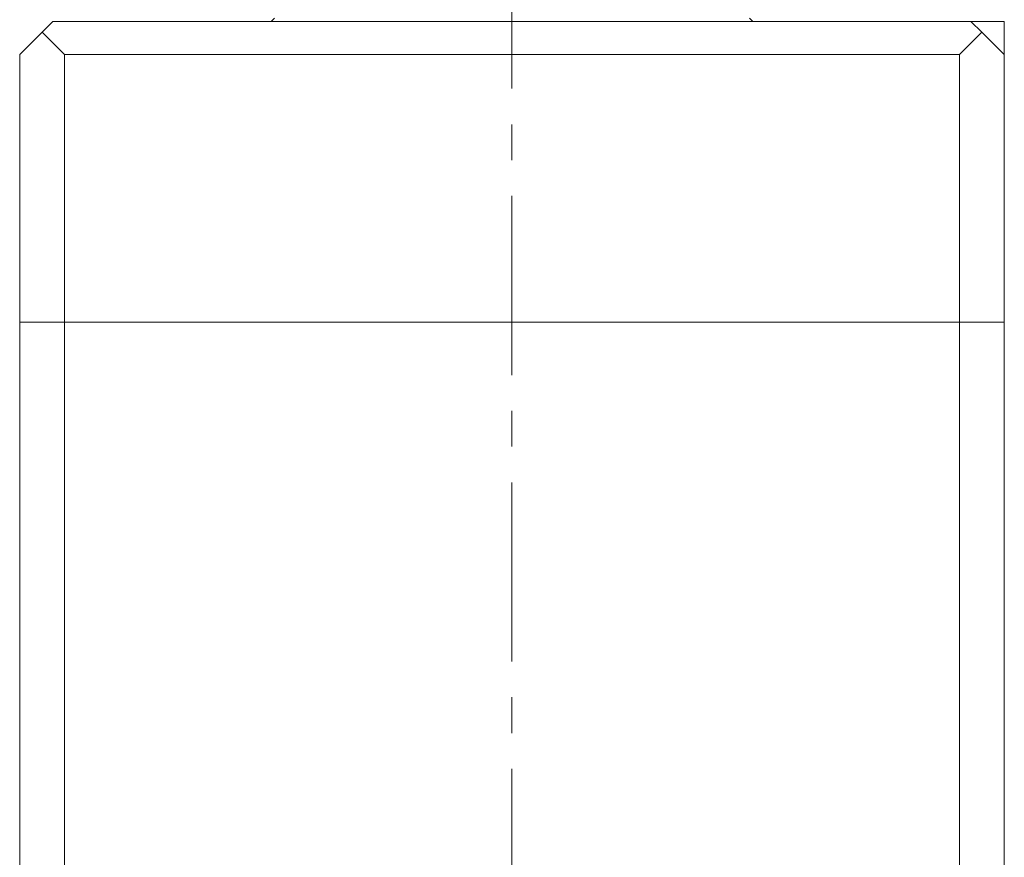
# Model space of a CAD drawing. Header units: inches. Extents: x 4 to 39.3, y 3.6 to 31.2.
# Tile 19 of 28: x 16.5 to 19.3, y 27 to 29.3. Entities that reach past the tile are written whole.
import ezdxf

# ---------------------------------------------------------------- set-up
doc = ezdxf.new("R2010")
doc.units = ezdxf.units.IN
doc.header["$MEASUREMENT"] = 0
doc.linetypes.add('CENTERX2', pattern=[0.8, 0.5, -0.1, 0.1, -0.1])

msp = doc.modelspace()

# ---------------------------------------------------------------- linework, layer by layer
at = {"color": 7, "linetype": 'CENTERX2', "lineweight": 0}
msp.add_line((17.8821, 22.6995), (17.8821, 31.2056), dxfattribs=at)
at = {"color": 7, "linetype": 'Continuous', "lineweight": 15}
for p, q in [((17.2191, 29.2964), (17.2099, 29.2872)), ((18.5544, 29.2872), (18.5451, 29.2964)), ((16.5696, 29.2567), (16.6001, 29.2872)), ((16.6001, 29.2872), (19.1641, 29.2872)), ((19.1641, 29.2872), (19.1946, 29.2567)), ((19.2571, 29.2872), (19.1641, 29.2872)), ((16.5071, 29.1942), (16.5696, 29.2567)), ((16.5696, 29.2567), (16.6321, 29.1942)), ((19.1321, 29.1942), (19.1946, 29.2567)), ((19.1946, 29.2567), (19.2571, 29.1942)), ((16.5071, 28.4472), (16.5071, 29.1942)), ((19.1321, 29.1942), (16.6321, 29.1942)), ((16.6321, 29.1942), (16.6321, 28.4472)), ((19.1321, 28.4472), (19.1321, 29.1942)), ((19.2571, 29.1942), (19.2571, 28.4472)), ((16.5071, 24.1262), (16.5071, 28.4472)), ((16.5071, 28.4472), (16.6321, 28.4472)), ((16.6321, 28.4472), (16.6321, 24.1262)), ((19.1321, 28.4472), (16.6321, 28.4472)), ((19.1321, 24.1262), (19.1321, 28.4472)), ((19.1321, 28.4472), (19.2571, 28.4472)), ((19.2571, 28.4472), (19.2571, 24.1262))]:
    msp.add_line(p, q, dxfattribs=at)
msp.add_open_spline([(19.2571, 29.1942), (19.2571, 29.1942), (19.2571, 29.1943), (19.2571, 29.1948), (19.2571, 29.1956), (19.2571, 29.1969), (19.2571, 29.1985), (19.2571, 29.2006), (19.2571, 29.2029), (19.2571, 29.2055), (19.2571, 29.2084), (19.2571, 29.2126), (19.2571, 29.2181), (19.2571, 29.225), (19.2571, 29.2327), (19.2571, 29.2412), (19.2571, 29.2534), (19.2571, 29.2687), (19.2571, 29.2811), (19.2571, 29.2872)], degree=3, knots=[0, 0, 0, 0, 0.0236, 0.047385, 0.071686, 0.096131, 0.12649, 0.156998, 0.187825, 0.218719, 0.252943, 0.287205, 0.355896, 0.42492, 0.493989, 0.57951, 0.665052, 0.836216, 1, 1, 1, 1], dxfattribs=at)

doc.saveas('drawing.dxf')
